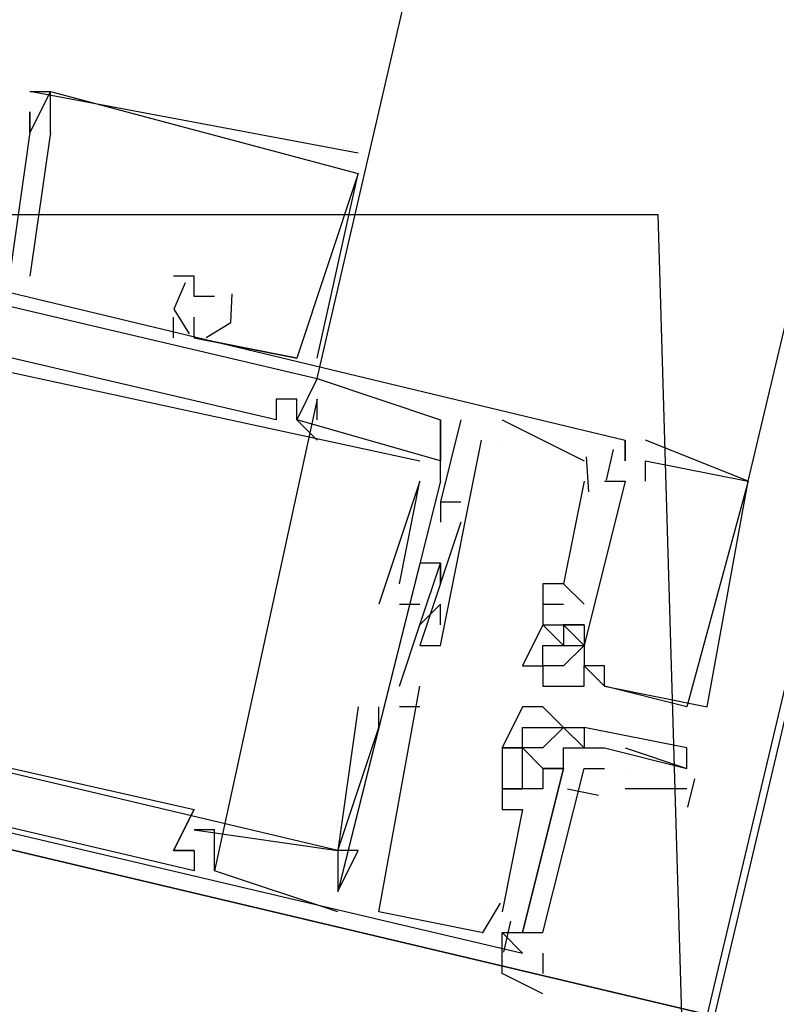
# Model space of a CAD drawing. Header units: feet. Extents: x -79 to 198, y -22 to 181.
# Tile 98 of 256: x 119.393 to 119.885, y 40.891 to 41.531. Entities that reach past the tile are written whole.
import ezdxf

# ---------------------------------------------------------------- set-up
doc = ezdxf.new("R2010")
doc.units = ezdxf.units.FT
for name, color, linetype in [('A-AREA-UNIDAD', 30, 'CONTINUOUS'), ('A-LINEA', 7, 'CONTINUOUS'), ('A-MURO-CONCRETO', 8, 'CONTINUOUS')]:
    doc.layers.add(name, color=color, linetype=linetype)

msp = doc.modelspace()

# ---------------------------------------------------------------- linework, layer by layer
at = {"layer": 'A-AREA-UNIDAD'}
msp.add_lwpolyline([(98.32, 43.8756), (114.24, 40.1956), (114.72, 42.2044), (115.68, 42.2044), (118.96, 41.4044), (119.808, 41.4044), (119.84, 40.32), (119.392, 38.56), (124.96, 37.28), (125.072, 37.0489), (126.592, 39.3956), (128.032, 42.3289), (129.088, 45.1733), (129.84, 48.2133), (130.32, 51.9644), (130.32, 55.6089), (130.048, 58.2044), (129.12, 62.88), (128.88, 65.8489), (128.992, 69.2444), (129.6, 72.8889)], dxfattribs=at)
at = {"layer": 'A-LINEA'}
for p, q in [((119.8667, 41.2311), (121.6133, 48.6178)), ((119.4, 41.4844), (119.4, 41.4844)), ((119.4, 41.4844), (119.4, 41.4844)), ((119.4, 41.4844), (119.4, 41.4844)), ((119.4133, 41.4844), (119.4133, 41.4844)), ((119.4133, 41.4844), (119.4133, 41.4844)), ((119.4133, 41.4844), (119.4133, 41.4844)), ((119.4133, 41.4844), (119.4133, 41.4844)), ((119.4133, 41.4844), (119.4133, 41.4844)), ((119.4133, 41.4844), (119.4133, 41.4844)), ((119.4, 41.4711), (119.4, 41.4711)), ((119.4, 41.4711), (119.4, 41.4711)), ((119.4, 41.4711), (119.4, 41.4711)), ((119.4133, 41.4578), (119.4, 41.3644)), ((119.4, 41.4578), (119.4, 41.4578)), ((119.4, 41.4578), (119.4, 41.4578)), ((119.4, 41.4578), (119.4, 41.4578)), ((119.4133, 41.4578), (119.4, 41.3644)), ((119.4, 41.4578), (119.4, 41.4578)), ((119.4, 41.4578), (119.4, 41.4578)), ((119.4, 41.4578), (119.4, 41.4578)), ((119.4133, 41.4578), (119.4, 41.3644)), ((119.4, 41.4578), (119.4, 41.4578)), ((119.4, 41.4578), (119.4, 41.4578)), ((119.4, 41.4578), (119.4, 41.4578)), ((119.4133, 41.4578), (119.4133, 41.4578)), ((119.4133, 41.4578), (119.4133, 41.4578)), ((119.4133, 41.4578), (119.4133, 41.4578)), ((119.6133, 41.4444), (119.6133, 41.4444)), ((119.6133, 41.4444), (119.6133, 41.4444)), ((119.6133, 41.4444), (119.6133, 41.4444)), ((119.5867, 41.3111), (119.6133, 41.4311)), ((119.5867, 41.3111), (119.6133, 41.4311)), ((119.5867, 41.3111), (119.6133, 41.4311)), ((119.6133, 41.4311), (119.6133, 41.4311)), ((119.6133, 41.4311), (119.6133, 41.4311)), ((119.6133, 41.4311), (119.6133, 41.4311)), ((119.6133, 41.4311), (119.6133, 41.4311)), ((119.6133, 41.4311), (119.6133, 41.4311)), ((119.6133, 41.4311), (119.6133, 41.4311)), ((119.4, 41.3644), (119.4, 41.3644)), ((119.4, 41.3644), (119.4, 41.3644)), ((119.4, 41.3644), (119.4, 41.3644)), ((119.4933, 41.3644), (119.4933, 41.3644)), ((119.4933, 41.3644), (119.4933, 41.3644)), ((119.4933, 41.3644), (119.4933, 41.3644)), ((119.5067, 41.3644), (119.5067, 41.3644)), ((119.5067, 41.3644), (119.5067, 41.3644)), ((119.5067, 41.3644), (119.5067, 41.3644)), ((119.5067, 41.3511), (119.5067, 41.3511)), ((119.5067, 41.3511), (119.5067, 41.3511)), ((119.5067, 41.3511), (119.5067, 41.3511)), ((119.52, 41.3511), (119.52, 41.3511)), ((119.52, 41.3511), (119.52, 41.3511)), ((119.52, 41.3511), (119.52, 41.3511)), ((119.4933, 41.3244), (119.4933, 41.3378)), ((119.4933, 41.3378), (119.4933, 41.3378)), ((119.4933, 41.3244), (119.4933, 41.3378)), ((119.4933, 41.3378), (119.4933, 41.3378)), ((119.4933, 41.3244), (119.4933, 41.3378)), ((119.4933, 41.3378), (119.4933, 41.3378)), ((119.5067, 41.3378), (119.5067, 41.3378)), ((119.5067, 41.3378), (119.5067, 41.3378)), ((119.5067, 41.3378), (119.5067, 41.3378)), ((119.4933, 41.3244), (119.4933, 41.3244)), ((119.4933, 41.3244), (119.4933, 41.3244)), ((119.4933, 41.3244), (119.4933, 41.3244)), ((119.5067, 41.3244), (119.5733, 41.3111)), ((119.5067, 41.3244), (119.5067, 41.3244)), ((119.5067, 41.3244), (119.5067, 41.3244)), ((119.5067, 41.3244), (119.5733, 41.3111)), ((119.5067, 41.3244), (119.5067, 41.3244)), ((119.5067, 41.3244), (119.5067, 41.3244)), ((119.5067, 41.3244), (119.5733, 41.3111)), ((119.5067, 41.3244), (119.5067, 41.3244)), ((119.5067, 41.3244), (119.5067, 41.3244)), ((119.5733, 41.3111), (119.5733, 41.3111)), ((119.5733, 41.3111), (119.5733, 41.3111)), ((119.5733, 41.3111), (119.5733, 41.3111)), ((119.5733, 41.3111), (119.5733, 41.3111)), ((119.5733, 41.3111), (119.5733, 41.3111)), ((119.5733, 41.3111), (119.5733, 41.3111)), ((119.5867, 41.3111), (119.5867, 41.3111)), ((119.5867, 41.3111), (119.5867, 41.3111)), ((119.5867, 41.3111), (119.5867, 41.3111)), ((119.5867, 41.2978), (119.6667, 41.2711)), ((119.5867, 41.2978), (119.5867, 41.2978)), ((119.5867, 41.2978), (119.5867, 41.2978)), ((119.5867, 41.2978), (119.6667, 41.2711)), ((119.5867, 41.2978), (119.5867, 41.2978)), ((119.5867, 41.2978), (119.5867, 41.2978)), ((119.5867, 41.2978), (119.6667, 41.2711)), ((119.5867, 41.2978), (119.5867, 41.2978)), ((119.5867, 41.2978), (119.5867, 41.2978)), ((119.5867, 41.2844), (119.52, 40.9778)), ((119.5867, 41.2844), (119.52, 40.9778)), ((119.5867, 41.2844), (119.52, 40.9778)), ((119.56, 41.2844), (119.56, 41.2844)), ((119.56, 41.2844), (119.56, 41.2844)), ((119.56, 41.2844), (119.56, 41.2844)), ((119.5733, 41.2844), (119.5733, 41.2844)), ((119.5733, 41.2844), (119.5733, 41.2844)), ((119.5733, 41.2844), (119.5733, 41.2844)), ((119.5733, 41.2844), (119.5733, 41.2844)), ((119.5733, 41.2844), (119.5733, 41.2844)), ((119.5733, 41.2844), (119.5733, 41.2844)), ((119.5867, 41.2711), (119.5867, 41.2844)), ((119.5867, 41.2844), (119.5867, 41.2844)), ((119.5867, 41.2711), (119.5867, 41.2844)), ((119.5867, 41.2844), (119.5867, 41.2844)), ((119.5867, 41.2711), (119.5867, 41.2844)), ((119.5867, 41.2844), (119.5867, 41.2844)), ((119.56, 41.2711), (119.56, 41.2711)), ((119.56, 41.2711), (119.56, 41.2711)), ((119.56, 41.2711), (119.56, 41.2711)), ((119.5733, 41.2711), (119.5733, 41.2711)), ((119.5733, 41.2711), (119.5733, 41.2711)), ((119.5733, 41.2711), (119.5733, 41.2711)), ((119.5733, 41.2711), (119.5733, 41.2711)), ((119.5733, 41.2711), (119.5733, 41.2711)), ((119.5733, 41.2711), (119.5733, 41.2711)), ((119.5733, 41.2711), (119.5733, 41.2711)), ((119.5733, 41.2711), (119.5733, 41.2711)), ((119.5733, 41.2711), (119.5733, 41.2711)), ((119.5867, 41.2711), (119.5867, 41.2711)), ((119.5867, 41.2711), (119.5867, 41.2711)), ((119.5867, 41.2711), (119.5867, 41.2711)), ((119.6667, 41.2711), (119.6667, 41.2711)), ((119.6667, 41.2311), (119.6667, 41.2711)), ((119.6667, 41.2711), (119.6667, 41.2711)), ((119.6667, 41.2711), (119.6667, 41.2711)), ((119.6667, 41.2711), (119.6667, 41.2711)), ((119.6667, 41.2311), (119.6667, 41.2711)), ((119.6667, 41.2711), (119.6667, 41.2711)), ((119.6667, 41.2711), (119.6667, 41.2711)), ((119.6667, 41.2711), (119.6667, 41.2711)), ((119.6667, 41.2311), (119.6667, 41.2711)), ((119.6667, 41.2711), (119.6667, 41.2711)), ((119.6667, 41.2711), (119.6667, 41.2711)), ((119.68, 41.2711), (119.68, 41.2711)), ((119.68, 41.2711), (119.68, 41.2711)), ((119.68, 41.2711), (119.68, 41.2711)), ((119.7067, 41.2711), (119.76, 41.2444)), ((119.7067, 41.2711), (119.7067, 41.2711)), ((119.7067, 41.2711), (119.76, 41.2444)), ((119.7067, 41.2711), (119.7067, 41.2711)), ((119.7067, 41.2711), (119.76, 41.2444)), ((119.7067, 41.2711), (119.7067, 41.2711)), ((119.5867, 41.2578), (119.5867, 41.2578)), ((119.5867, 41.2578), (119.5867, 41.2578)), ((119.5867, 41.2578), (119.5867, 41.2578)), ((119.6933, 41.2578), (119.6933, 41.2578)), ((119.6933, 41.2578), (119.6933, 41.2578)), ((119.6933, 41.2578), (119.6933, 41.2578)), ((119.7067, 41.2578), (119.7067, 41.2578)), ((119.7067, 41.2578), (119.7067, 41.2578)), ((119.7067, 41.2578), (119.7067, 41.2578)), ((119.7867, 41.2578), (119.7867, 41.2578)), ((119.7867, 41.2578), (119.7867, 41.2578)), ((119.7867, 41.2578), (119.7867, 41.2444)), ((119.7867, 41.2578), (119.7867, 41.2578)), ((119.7867, 41.2578), (119.7867, 41.2578)), ((119.7867, 41.2578), (119.7867, 41.2578)), ((119.7867, 41.2578), (119.7867, 41.2444)), ((119.7867, 41.2578), (119.7867, 41.2578)), ((119.7867, 41.2578), (119.7867, 41.2578)), ((119.7867, 41.2578), (119.7867, 41.2578)), ((119.7867, 41.2578), (119.7867, 41.2444)), ((119.7867, 41.2578), (119.7867, 41.2578)), ((119.8, 41.2578), (119.8, 41.2578)), ((119.8, 41.2578), (119.8, 41.2578)), ((119.8, 41.2578), (119.8, 41.2578)), ((119.779, 41.2517), (119.7743, 41.2317)), ((119.779, 41.2517), (119.7743, 41.2317)), ((119.779, 41.2517), (119.7743, 41.2317)), ((119.6533, 41.2444), (119.6533, 41.2444)), ((119.6533, 41.2444), (119.6533, 41.2444)), ((119.6533, 41.2444), (119.6533, 41.2444)), ((119.6667, 41.2444), (119.6667, 41.2444)), ((119.6667, 41.2444), (119.6667, 41.2444)), ((119.6667, 41.2444), (119.6667, 41.2444)), ((119.76, 41.2444), (119.76, 41.2444)), ((119.76, 41.2444), (119.76, 41.2444)), ((119.76, 41.2444), (119.76, 41.2444)), ((119.7613, 41.2469), (119.7629, 41.2242)), ((119.7613, 41.2469), (119.7629, 41.2242)), ((119.7613, 41.2469), (119.7629, 41.2242)), ((119.7867, 41.2444), (119.7867, 41.2444)), ((119.7867, 41.2444), (119.7867, 41.2444)), ((119.7867, 41.2444), (119.7867, 41.2444)), ((119.7867, 41.2444), (119.7867, 41.2444)), ((119.7867, 41.2444), (119.7867, 41.2444)), ((119.7867, 41.2444), (119.7867, 41.2444)), ((119.7867, 41.2444), (119.7867, 41.2444)), ((119.7867, 41.2444), (119.7867, 41.2444)), ((119.7867, 41.2444), (119.7867, 41.2444)), ((119.8, 41.2444), (119.8, 41.2444)), ((119.8, 41.2444), (119.8, 41.2444)), ((119.8, 41.2444), (119.8, 41.2444)), ((119.6667, 41.2311), (119.6, 40.9644)), ((119.6667, 41.2311), (119.6, 40.9644)), ((119.6667, 41.2311), (119.6, 40.9644)), ((119.6533, 41.2311), (119.6267, 41.1511)), ((119.6533, 41.2311), (119.6267, 41.1511)), ((119.6533, 41.2311), (119.6267, 41.1511)), ((119.64, 41.1644), (119.6533, 41.2311)), ((119.64, 41.1644), (119.6533, 41.2311)), ((119.64, 41.1644), (119.6533, 41.2311)), ((119.6533, 41.2311), (119.6533, 41.2311)), ((119.6533, 41.2311), (119.6533, 41.2311)), ((119.6533, 41.2311), (119.6533, 41.2311)), ((119.6533, 41.2311), (119.6533, 41.2311)), ((119.6533, 41.2311), (119.6533, 41.2311)), ((119.6533, 41.2311), (119.6533, 41.2311)), ((119.6667, 41.2311), (119.6667, 41.2311)), ((119.6667, 41.2311), (119.6667, 41.2311)), ((119.6667, 41.2311), (119.6667, 41.2311)), ((119.76, 41.2311), (119.76, 41.2311)), ((119.76, 41.2311), (119.76, 41.2311)), ((119.76, 41.2311), (119.76, 41.2311)), ((119.7733, 41.2311), (119.7733, 41.2311)), ((119.7733, 41.2311), (119.7733, 41.2311)), ((119.7733, 41.2311), (119.7733, 41.2311)), ((119.7867, 41.2311), (119.7867, 41.2311)), ((119.7867, 41.2311), (119.7867, 41.2311)), ((119.7867, 41.2311), (119.7867, 41.2311)), ((119.7867, 41.2311), (119.7867, 41.2311)), ((119.7867, 41.2311), (119.7867, 41.2311)), ((119.7867, 41.2311), (119.7867, 41.2311)), ((119.7867, 41.2311), (119.7867, 41.2311)), ((119.7867, 41.2311), (119.7867, 41.2311)), ((119.7867, 41.2311), (119.7867, 41.2311)), ((119.8, 41.2311), (119.8, 41.2311)), ((119.8, 41.2311), (119.8, 41.2311)), ((119.8, 41.2311), (119.8, 41.2311)), ((119.8667, 41.2311), (119.8667, 41.2311)), ((119.8667, 41.2311), (119.8667, 41.2311)), ((119.8667, 41.2311), (119.8667, 41.2311)), ((119.8667, 41.2311), (119.8667, 41.2311)), ((119.8667, 41.2311), (119.8667, 41.2311)), ((119.8667, 41.2311), (119.8667, 41.2311)), ((119.6667, 41.2178), (119.68, 41.2178)), ((119.6667, 41.2178), (119.6667, 41.2178)), ((119.6667, 41.2178), (119.6667, 41.2178)), ((119.6667, 41.2178), (119.68, 41.2178)), ((119.6667, 41.2178), (119.6667, 41.2178)), ((119.6667, 41.2178), (119.6667, 41.2178)), ((119.6667, 41.2178), (119.68, 41.2178)), ((119.6667, 41.2178), (119.6667, 41.2178)), ((119.6667, 41.2178), (119.6667, 41.2178)), ((119.68, 41.2178), (119.68, 41.2178)), ((119.68, 41.2178), (119.68, 41.2178)), ((119.68, 41.2178), (119.68, 41.2178)), ((119.6667, 41.2044), (119.6667, 41.2044)), ((119.6667, 41.2044), (119.6667, 41.2044)), ((119.6667, 41.2044), (119.6667, 41.2044)), ((119.68, 41.2044), (119.68, 41.2044)), ((119.68, 41.2044), (119.68, 41.2044)), ((119.68, 41.2044), (119.68, 41.2044)), ((119.6533, 41.1778), (119.6533, 41.1778)), ((119.6533, 41.1778), (119.6533, 41.1778)), ((119.6533, 41.1778), (119.6533, 41.1778)), ((119.6667, 41.1778), (119.6667, 41.1778)), ((119.6667, 41.1778), (119.6667, 41.1778)), ((119.6667, 41.1778), (119.6667, 41.1778)), ((119.6667, 41.1778), (119.6667, 41.1778)), ((119.6667, 41.1778), (119.6667, 41.1778)), ((119.6667, 41.1778), (119.6667, 41.1778)), ((119.64, 41.1644), (119.64, 41.1644)), ((119.64, 41.1644), (119.64, 41.1644)), ((119.64, 41.1644), (119.64, 41.1644)), ((119.6667, 41.1644), (119.6667, 41.1644)), ((119.6667, 41.1644), (119.6667, 41.1644)), ((119.6667, 41.1644), (119.6667, 41.1644)), ((119.7333, 41.1644), (119.7333, 41.1644)), ((119.7333, 41.1644), (119.7333, 41.1644)), ((119.7333, 41.1644), (119.7333, 41.1644)), ((119.7467, 41.1644), (119.76, 41.1511)), ((119.7467, 41.1644), (119.7467, 41.1644)), ((119.7467, 41.1644), (119.7467, 41.1644)), ((119.7467, 41.1644), (119.76, 41.1511)), ((119.7467, 41.1644), (119.7467, 41.1644)), ((119.7467, 41.1644), (119.7467, 41.1644)), ((119.7467, 41.1644), (119.76, 41.1511)), ((119.7467, 41.1644), (119.7467, 41.1644)), ((119.7467, 41.1644), (119.7467, 41.1644)), ((119.6267, 41.1511), (119.6267, 41.1511)), ((119.6267, 41.1511), (119.6267, 41.1511)), ((119.6267, 41.1511), (119.6267, 41.1511)), ((119.64, 41.1511), (119.64, 41.1511)), ((119.64, 41.1511), (119.64, 41.1511)), ((119.64, 41.1511), (119.64, 41.1511)), ((119.6533, 41.1511), (119.6533, 41.1511)), ((119.6533, 41.1511), (119.6533, 41.1511)), ((119.6533, 41.1511), (119.6533, 41.1511)), ((119.6533, 41.1511), (119.6533, 41.1511)), ((119.6533, 41.1511), (119.6533, 41.1511)), ((119.6533, 41.1511), (119.6533, 41.1511)), ((119.6667, 41.1378), (119.6667, 41.1511)), ((119.6667, 41.1511), (119.6667, 41.1511)), ((119.6667, 41.1378), (119.6667, 41.1511)), ((119.6667, 41.1511), (119.6667, 41.1511)), ((119.6667, 41.1378), (119.6667, 41.1511)), ((119.6667, 41.1511), (119.6667, 41.1511)), ((119.7333, 41.1511), (119.7467, 41.1511)), ((119.7333, 41.1511), (119.7333, 41.1511)), ((119.7333, 41.1511), (119.7467, 41.1511)), ((119.7333, 41.1511), (119.7333, 41.1511)), ((119.7333, 41.1511), (119.7467, 41.1511)), ((119.7333, 41.1511), (119.7333, 41.1511)), ((119.7467, 41.1511), (119.7467, 41.1511)), ((119.7467, 41.1511), (119.7467, 41.1511)), ((119.7467, 41.1511), (119.7467, 41.1511)), ((119.76, 41.1511), (119.76, 41.1511)), ((119.76, 41.1511), (119.76, 41.1511)), ((119.76, 41.1511), (119.76, 41.1511)), ((119.64, 41.0978), (119.6533, 41.1378)), ((119.64, 41.0978), (119.6533, 41.1378)), ((119.64, 41.0978), (119.6533, 41.1378)), ((119.6533, 41.1378), (119.6533, 41.1378)), ((119.6533, 41.1378), (119.6533, 41.1378)), ((119.6533, 41.1378), (119.6533, 41.1378)), ((119.6533, 41.1378), (119.6533, 41.1378)), ((119.6533, 41.1378), (119.6533, 41.1378)), ((119.6533, 41.1378), (119.6533, 41.1378)), ((119.6667, 41.1378), (119.6667, 41.1378)), ((119.6667, 41.1378), (119.6667, 41.1378)), ((119.6667, 41.1378), (119.6667, 41.1378)), ((119.7333, 41.1378), (119.7333, 41.1378)), ((119.7333, 41.1378), (119.7333, 41.1378)), ((119.7333, 41.1378), (119.7333, 41.1378)), ((119.7333, 41.1378), (119.7333, 41.1378)), ((119.7333, 41.1378), (119.7333, 41.1378)), ((119.7333, 41.1378), (119.7333, 41.1378)), ((119.7333, 41.1378), (119.7333, 41.1378)), ((119.7333, 41.1378), (119.7333, 41.1378)), ((119.7333, 41.1378), (119.7333, 41.1378)), ((119.7333, 41.1378), (119.7333, 41.1378)), ((119.7333, 41.1378), (119.7333, 41.1378)), ((119.7333, 41.1378), (119.7333, 41.1378)), ((119.7467, 41.1378), (119.7467, 41.1378)), ((119.7467, 41.1378), (119.7467, 41.1378)), ((119.7467, 41.1378), (119.7467, 41.1378)), ((119.7467, 41.1378), (119.7467, 41.1378)), ((119.7467, 41.1378), (119.7467, 41.1378)), ((119.7467, 41.1378), (119.7467, 41.1378)), ((119.7467, 41.1378), (119.7467, 41.1378)), ((119.7467, 41.1378), (119.7467, 41.1378)), ((119.7467, 41.1378), (119.7467, 41.1378)), ((119.7467, 41.1378), (119.7467, 41.1378)), ((119.7467, 41.1378), (119.7467, 41.1378)), ((119.7467, 41.1378), (119.7467, 41.1378)), ((119.76, 41.1378), (119.76, 41.1378)), ((119.76, 41.1378), (119.76, 41.1378)), ((119.76, 41.1378), (119.76, 41.1378)), ((119.76, 41.1378), (119.76, 41.1378)), ((119.76, 41.1378), (119.76, 41.1378)), ((119.76, 41.1378), (119.76, 41.1378)), ((119.76, 41.1378), (119.76, 41.1378)), ((119.76, 41.1378), (119.76, 41.1378)), ((119.76, 41.1378), (119.76, 41.1378)), ((119.6533, 41.1244), (119.6533, 41.1244)), ((119.6533, 41.1244), (119.6533, 41.1244)), ((119.6533, 41.1244), (119.6533, 41.1244)), ((119.6667, 41.1244), (119.6667, 41.1244)), ((119.6667, 41.1244), (119.6667, 41.1244)), ((119.6667, 41.1244), (119.6667, 41.1244)), ((119.7333, 41.1244), (119.7333, 41.1244)), ((119.7333, 41.1244), (119.7333, 41.1244)), ((119.7333, 41.1244), (119.7333, 41.1244)), ((119.7467, 41.1244), (119.7467, 41.1244)), ((119.7467, 41.1244), (119.7467, 41.1244)), ((119.7467, 41.1244), (119.7467, 41.1244)), ((119.76, 41.1244), (119.76, 41.1244)), ((119.76, 41.1244), (119.76, 41.1244)), ((119.76, 41.1244), (119.76, 41.1244)), ((119.76, 41.1244), (119.76, 41.1244)), ((119.76, 41.1244), (119.76, 41.1244)), ((119.76, 41.1244), (119.76, 41.1244)), ((119.76, 41.1244), (119.76, 41.1244)), ((119.76, 41.1244), (119.76, 41.1244)), ((119.76, 41.1244), (119.76, 41.1244)), ((119.72, 41.1111), (119.72, 41.1111)), ((119.72, 41.1111), (119.72, 41.1111)), ((119.72, 41.1111), (119.72, 41.1111)), ((119.7333, 41.1111), (119.7333, 41.1111)), ((119.7333, 41.1111), (119.7333, 41.1111)), ((119.7333, 41.1111), (119.7333, 41.1111)), ((119.7333, 41.1111), (119.7333, 41.1111)), ((119.7333, 41.1111), (119.7333, 41.1111)), ((119.7333, 41.1111), (119.7333, 41.1111)), ((119.7467, 41.1111), (119.7467, 41.1111)), ((119.7467, 41.1111), (119.7467, 41.1111)), ((119.7467, 41.1111), (119.7467, 41.1111)), ((119.76, 41.1111), (119.76, 41.1111)), ((119.76, 41.1111), (119.76, 41.1111)), ((119.76, 41.1111), (119.76, 41.1111)), ((119.76, 41.1111), (119.76, 41.1111)), ((119.76, 41.1111), (119.76, 41.1111)), ((119.76, 41.1111), (119.76, 41.1111)), ((119.7733, 41.1111), (119.7733, 41.1111)), ((119.7733, 41.1111), (119.7733, 41.1111)), ((119.7733, 41.1111), (119.7733, 41.1111)), ((119.64, 41.0978), (119.64, 41.0978)), ((119.64, 41.0978), (119.64, 41.0978)), ((119.64, 41.0978), (119.64, 41.0978)), ((119.6533, 41.0978), (119.6533, 41.0978)), ((119.6533, 41.0978), (119.6533, 41.0978)), ((119.6533, 41.0978), (119.6533, 41.0978)), ((119.7333, 41.0978), (119.7333, 41.0978)), ((119.7333, 41.0978), (119.7333, 41.0978)), ((119.7333, 41.0978), (119.7333, 41.0978)), ((119.76, 41.0978), (119.76, 41.0978)), ((119.76, 41.0978), (119.76, 41.0978)), ((119.76, 41.0978), (119.76, 41.0978)), ((119.7733, 41.0978), (119.7733, 41.0978)), ((119.7733, 41.0978), (119.7733, 41.0978)), ((119.7733, 41.0978), (119.7733, 41.0978)), ((119.7733, 41.0978), (119.7733, 41.0978)), ((119.7733, 41.0978), (119.7733, 41.0978)), ((119.7733, 41.0978), (119.7733, 41.0978)), ((119.7867, 41.0978), (119.7867, 41.0978)), ((119.7867, 41.0978), (119.7867, 41.0978)), ((119.7867, 41.0978), (119.7867, 41.0978)), ((119.6133, 41.0844), (119.6133, 41.0844)), ((119.6133, 41.0844), (119.6133, 41.0844)), ((119.6133, 41.0844), (119.6133, 41.0844)), ((119.6267, 41.0844), (119.6267, 41.0844)), ((119.6267, 41.0844), (119.6267, 41.0844)), ((119.6267, 41.0844), (119.6267, 41.0844)), ((119.6533, 41.0844), (119.64, 41.0844)), ((119.64, 41.0844), (119.64, 41.0844)), ((119.6533, 41.0844), (119.64, 41.0844)), ((119.64, 41.0844), (119.64, 41.0844)), ((119.6533, 41.0844), (119.64, 41.0844)), ((119.64, 41.0844), (119.64, 41.0844)), ((119.6533, 41.0844), (119.6533, 41.0844)), ((119.6533, 41.0844), (119.6533, 41.0844)), ((119.6533, 41.0844), (119.6533, 41.0844)), ((119.72, 41.0844), (119.72, 41.0844)), ((119.7467, 41.0711), (119.7333, 41.0844)), ((119.7333, 41.0844), (119.7333, 41.0844)), ((119.8267, 41.0844), (119.8267, 41.0844)), ((119.8267, 41.0844), (119.8267, 41.0844)), ((119.8267, 41.0844), (119.8267, 41.0844)), ((119.84, 41.0844), (119.84, 41.0844)), ((119.84, 41.0844), (119.84, 41.0844)), ((119.84, 41.0844), (119.84, 41.0844)), ((119.6267, 41.0711), (119.6267, 41.0711)), ((119.6267, 41.0711), (119.6267, 41.0711)), ((119.6267, 41.0711), (119.6267, 41.0711)), ((119.72, 41.0711), (119.72, 41.0711)), ((119.7333, 41.0711), (119.7333, 41.0711)), ((119.7467, 41.0711), (119.7467, 41.0711)), ((119.7467, 41.0711), (119.7467, 41.0711)), ((119.7467, 41.0711), (119.7467, 41.0711)), ((119.76, 41.0711), (119.76, 41.0711)), ((119.76, 41.0711), (119.76, 41.0711)), ((119.7067, 41.0578), (119.7067, 41.0578)), ((119.7067, 41.0578), (119.7067, 41.0578)), ((119.7067, 41.0578), (119.7067, 41.0578)), ((119.7067, 41.0578), (119.7067, 41.0578)), ((119.72, 41.0578), (119.72, 41.0578)), ((119.72, 41.0578), (119.72, 41.0578)), ((119.72, 41.0578), (119.72, 41.0578)), ((119.72, 41.0578), (119.72, 41.0578)), ((119.72, 41.0578), (119.72, 41.0578)), ((119.7333, 41.0578), (119.7333, 41.0578)), ((119.7333, 41.0578), (119.7333, 41.0578)), ((119.7467, 41.0578), (119.7467, 41.0578)), ((119.7467, 41.0578), (119.7467, 41.0578)), ((119.76, 41.0578), (119.76, 41.0578)), ((119.7733, 41.0578), (119.7733, 41.0578)), ((119.7867, 41.0578), (119.8267, 41.0444)), ((119.8267, 41.0578), (119.8267, 41.0578)), ((119.72, 41.0444), (119.72, 41.0444)), ((119.72, 41.0444), (119.72, 41.0444)), ((119.72, 41.0444), (119.72, 41.0444)), ((119.7333, 41.0444), (119.7333, 41.0444)), ((119.7333, 41.0444), (119.7333, 41.0444)), ((119.7333, 41.0444), (119.7333, 41.0444)), ((119.7333, 41.0444), (119.7333, 41.0444)), ((119.7467, 41.0444), (119.7467, 41.0444)), ((119.7467, 41.0444), (119.7467, 41.0444)), ((119.7467, 41.0444), (119.7467, 41.0444)), ((119.7467, 41.0444), (119.7467, 41.0444)), ((119.7867, 41.0444), (119.7867, 41.0444)), ((119.8267, 41.0444), (119.8267, 41.0444)), ((119.8317, 41.0377), (119.8273, 41.0193)), ((119.7067, 41.0311), (119.7067, 41.0311)), ((119.7067, 41.0311), (119.7067, 41.0311)), ((119.7067, 41.0311), (119.7067, 41.0311)), ((119.7067, 41.0311), (119.7067, 41.0311)), ((119.7067, 41.0311), (119.7067, 41.0311)), ((119.7067, 41.0311), (119.7067, 41.0311)), ((119.72, 41.0311), (119.72, 41.0311)), ((119.72, 41.0311), (119.72, 41.0311)), ((119.72, 41.0311), (119.72, 41.0311)), ((119.72, 41.0311), (119.72, 41.0311)), ((119.72, 41.0311), (119.72, 41.0311)), ((119.72, 41.0311), (119.72, 41.0311)), ((119.72, 41.0311), (119.72, 41.0311)), ((119.72, 41.0311), (119.72, 41.0311)), ((119.72, 41.0311), (119.72, 41.0311)), ((119.7333, 41.0311), (119.7333, 41.0311)), ((119.7333, 41.0311), (119.7333, 41.0311)), ((119.7333, 41.0311), (119.7333, 41.0311)), ((119.7695, 41.0269), (119.7492, 41.0309)), ((119.7695, 41.0269), (119.7492, 41.0309)), ((119.7695, 41.0269), (119.7492, 41.0309)), ((119.8267, 41.0311), (119.7867, 41.0311)), ((119.4933, 41.0178), (119.4933, 41.0178)), ((119.4933, 41.0178), (119.4933, 41.0178)), ((119.4933, 41.0178), (119.4933, 41.0178)), ((119.5067, 41.0178), (119.5067, 41.0178)), ((119.5067, 41.0178), (119.5067, 41.0178)), ((119.5067, 41.0178), (119.5067, 41.0178)), ((119.7067, 41.0178), (119.7067, 41.0178)), ((119.7067, 41.0178), (119.7067, 41.0178)), ((119.7067, 41.0178), (119.7067, 41.0178)), ((119.72, 41.0178), (119.72, 41.0178)), ((119.72, 41.0178), (119.72, 41.0178)), ((119.72, 41.0178), (119.72, 41.0178)), ((119.5067, 41.0044), (119.6, 40.9911)), ((119.5067, 41.0044), (119.5067, 41.0044)), ((119.5067, 41.0044), (119.5067, 41.0044)), ((119.5067, 41.0044), (119.6, 40.9911)), ((119.5067, 41.0044), (119.5067, 41.0044)), ((119.5067, 41.0044), (119.5067, 41.0044)), ((119.5067, 41.0044), (119.6, 40.9911)), ((119.5067, 41.0044), (119.5067, 41.0044)), ((119.5067, 41.0044), (119.5067, 41.0044)), ((119.52, 41.0044), (119.52, 41.0044)), ((119.52, 41.0044), (119.52, 41.0044)), ((119.52, 41.0044), (119.52, 41.0044)), ((119.4933, 40.9911), (119.4933, 40.9911)), ((119.4933, 40.9911), (119.4933, 40.9911)), ((119.4933, 40.9911), (119.4933, 40.9911)), ((119.5067, 40.9911), (119.5067, 40.9911)), ((119.5067, 40.9911), (119.5067, 40.9911)), ((119.5067, 40.9911), (119.5067, 40.9911)), ((119.5067, 40.9911), (119.5067, 40.9911)), ((119.5067, 40.9911), (119.5067, 40.9911)), ((119.5067, 40.9911), (119.5067, 40.9911)), ((119.6, 40.9911), (119.6, 40.9911)), ((119.6, 40.9911), (119.6, 40.9911)), ((119.6, 40.9911), (119.6, 40.9911)), ((119.6, 40.9911), (119.6, 40.9911)), ((119.6, 40.9911), (119.6, 40.9911)), ((119.6, 40.9911), (119.6, 40.9911)), ((119.6, 40.9911), (119.6, 40.9911)), ((119.6, 40.9911), (119.6, 40.9911)), ((119.6, 40.9911), (119.6, 40.9911)), ((119.6133, 40.9911), (119.6133, 40.9911)), ((119.6133, 40.9911), (119.6133, 40.9911)), ((119.6133, 40.9911), (119.6133, 40.9911)), ((119.5067, 40.9778), (119.5067, 40.9778)), ((119.5067, 40.9778), (119.5067, 40.9778)), ((119.5067, 40.9778), (119.5067, 40.9778)), ((119.52, 40.9778), (119.52, 40.9778)), ((119.52, 40.9778), (119.52, 40.9778)), ((119.52, 40.9778), (119.52, 40.9778)), ((119.6, 40.9644), (119.6, 40.9644)), ((119.6, 40.9644), (119.6, 40.9644)), ((119.6, 40.9644), (119.6, 40.9644)), ((119.6, 40.9644), (119.6, 40.9644)), ((119.6, 40.9644), (119.6, 40.9644)), ((119.6, 40.9644), (119.6, 40.9644)), ((119.7055, 40.9568), (119.6939, 40.9373)), ((119.7055, 40.9568), (119.6939, 40.9373)), ((119.7055, 40.9568), (119.6939, 40.9373)), ((119.6, 40.9511), (119.6, 40.9511)), ((119.6, 40.9511), (119.6, 40.9511)), ((119.6, 40.9511), (119.6, 40.9511)), ((119.6267, 40.9511), (119.6267, 40.9511)), ((119.6267, 40.9511), (119.6267, 40.9511)), ((119.6267, 40.9511), (119.6267, 40.9511)), ((119.6933, 40.9511), (119.6933, 40.9511)), ((119.6933, 40.9511), (119.6933, 40.9511)), ((119.6933, 40.9511), (119.6933, 40.9511)), ((119.7067, 40.9511), (119.7067, 40.9511)), ((119.7067, 40.9511), (119.7067, 40.9511)), ((119.7067, 40.9511), (119.7067, 40.9511)), ((119.7123, 40.9451), (119.7076, 40.925)), ((119.7123, 40.9451), (119.7076, 40.925)), ((119.7123, 40.9451), (119.7076, 40.925)), ((119.6933, 40.9378), (119.6933, 40.9378)), ((119.6933, 40.9378), (119.6933, 40.9378)), ((119.6933, 40.9378), (119.6933, 40.9378)), ((119.72, 40.9244), (119.7067, 40.9378)), ((119.7067, 40.9378), (119.7067, 40.9378)), ((119.7067, 40.9378), (119.7067, 40.9378)), ((119.7067, 40.9378), (119.7067, 40.9378)), ((119.72, 40.9378), (119.72, 40.9378)), ((119.72, 40.9378), (119.72, 40.9378)), ((119.72, 40.9378), (119.72, 40.9378)), ((119.7067, 40.9244), (119.7067, 40.9244)), ((119.7067, 40.9244), (119.7067, 40.9244)), ((119.7067, 40.9244), (119.7067, 40.9244)), ((119.7067, 40.9244), (119.7067, 40.9244)), ((119.7067, 40.9244), (119.7067, 40.9244)), ((119.7067, 40.9244), (119.7067, 40.9244)), ((119.72, 40.9244), (119.72, 40.9244)), ((119.72, 40.9244), (119.72, 40.9244)), ((119.72, 40.9244), (119.72, 40.9244)), ((119.7333, 40.9244), (119.7333, 40.9111))]:
    msp.add_line(p, q, dxfattribs=at)
for points in [[(119.2267, 38.2711), (123.76, 57.4311), (117, 59.0311), (117.1467, 59.6844), (114.56, 60.2978), (115.0667, 62.4444), (118.2, 75.6978), (129.9467, 72.9244)], [(117, 59.0311), (123.76, 57.4311), (119.84, 40.8844)], [(119.5867, 41.2978), (120, 43.0844), (120.4267, 44.8844)], [(114.3067, 39.1111), (119.16, 37.9644), (119.84, 40.8844), (115, 42.0311), (114.3067, 39.1111)], [(119.6133, 41.4444), (119.4, 41.4844), (119.4133, 41.4844), (119.4, 41.4578), (119.4, 41.4711), (119.4, 41.4578), (119.3867, 41.3644), (119.3467, 41.3644)], [(119.6133, 41.4444), (119.4, 41.4844), (119.4133, 41.4844), (119.4, 41.4578), (119.4, 41.4711), (119.4, 41.4578), (119.3867, 41.3644), (119.3467, 41.3644)], [(119.6133, 41.4444), (119.4, 41.4844), (119.4133, 41.4844), (119.4, 41.4578), (119.4, 41.4711), (119.4, 41.4578), (119.3867, 41.3644), (119.3467, 41.3644)], [(119.4133, 41.4578), (119.4133, 41.4844), (119.6133, 41.4311), (119.5733, 41.3111), (119.5067, 41.3244), (119.5067, 41.3378)], [(119.4133, 41.4578), (119.4133, 41.4844), (119.6133, 41.4311), (119.5733, 41.3111), (119.5067, 41.3244), (119.5067, 41.3378)], [(119.4133, 41.4578), (119.4133, 41.4844), (119.6133, 41.4311), (119.5733, 41.3111), (119.5067, 41.3244), (119.5067, 41.3378)], [(119.1067, 41.2578), (119.0933, 41.2578), (119.08, 41.2578), (119.12, 41.4178), (119.7867, 41.2578), (119.7867, 41.2444), (119.7867, 41.2578)], [(119.1067, 41.2578), (119.0933, 41.2578), (119.08, 41.2578), (119.12, 41.4178), (119.7867, 41.2578), (119.7867, 41.2444), (119.7867, 41.2578)], [(119.1067, 41.2578), (119.0933, 41.2578), (119.08, 41.2578), (119.12, 41.4178), (119.7867, 41.2578), (119.7867, 41.2444), (119.7867, 41.2578)], [(119.1333, 41.4044), (119.5867, 41.2978), (119.5733, 41.2711), (119.5867, 41.2578)], [(119.1333, 41.4044), (119.5867, 41.2978), (119.5733, 41.2711), (119.5867, 41.2578)], [(119.1333, 41.4044), (119.5867, 41.2978), (119.5733, 41.2711), (119.5867, 41.2578)], [(119.6667, 41.2711), (119.6667, 41.2444), (119.5733, 41.2711), (119.5733, 41.2844), (119.56, 41.2844), (119.56, 41.2711), (119.16, 41.3644), (119.16, 41.3778), (119.1333, 41.3911), (119.1333, 41.3778), (119.16, 41.3778), (119.1333, 41.2844), (119.1333, 41.2711), (119.16, 41.3511), (119.6533, 41.2444)], [(119.6667, 41.2711), (119.6667, 41.2444), (119.5733, 41.2711), (119.5733, 41.2844), (119.56, 41.2844), (119.56, 41.2711), (119.16, 41.3644), (119.16, 41.3778), (119.1333, 41.3911), (119.1333, 41.3778), (119.16, 41.3778), (119.1333, 41.2844), (119.1333, 41.2711), (119.16, 41.3511), (119.6533, 41.2444)], [(119.6667, 41.2711), (119.6667, 41.2444), (119.5733, 41.2711), (119.5733, 41.2844), (119.56, 41.2844), (119.56, 41.2711), (119.16, 41.3644), (119.16, 41.3778), (119.1333, 41.3911), (119.1333, 41.3778), (119.16, 41.3778), (119.1333, 41.2844), (119.1333, 41.2711), (119.16, 41.3511), (119.6533, 41.2444)], [(119.52, 41.3511), (119.5067, 41.3511), (119.5067, 41.3511), (119.5067, 41.3644), (119.4933, 41.3644)], [(119.52, 41.3511), (119.5067, 41.3511), (119.5067, 41.3511), (119.5067, 41.3644), (119.4933, 41.3644)], [(119.52, 41.3511), (119.5067, 41.3511), (119.5067, 41.3511), (119.5067, 41.3644), (119.4933, 41.3644)], [(119.5009, 41.3601), (119.4934, 41.3429), (119.5035, 41.327)], [(119.5009, 41.3601), (119.4934, 41.3429), (119.5035, 41.327)], [(119.5009, 41.3601), (119.4934, 41.3429), (119.5035, 41.327)], [(119.5144, 41.3245), (119.5305, 41.3342), (119.5314, 41.3529)], [(119.5144, 41.3245), (119.5305, 41.3342), (119.5314, 41.3529)], [(119.5144, 41.3245), (119.5305, 41.3342), (119.5314, 41.3529)], [(119.1067, 41.3111), (119.0933, 41.2311), (119.0667, 41.2311), (119.04, 41.0844), (119.72, 40.9244)], [(119.1067, 41.3111), (119.0933, 41.2311), (119.0667, 41.2311), (119.04, 41.0844), (119.72, 40.9244)], [(119.1067, 41.3111), (119.0933, 41.2311), (119.0667, 41.2311), (119.04, 41.0844), (119.72, 40.9244)], [(119.5067, 40.9911), (119.5067, 40.9778), (119.0533, 41.0844), (119.0667, 41.0978), (119.08, 41.0978), (119.08, 41.1111), (119.0667, 41.1111), (119.0933, 41.2178), (119.1067, 41.2178), (119.12, 41.2978), (119.1333, 41.2978), (119.12, 41.3111)], [(119.5067, 40.9911), (119.5067, 40.9778), (119.0533, 41.0844), (119.0667, 41.0978), (119.08, 41.0978), (119.08, 41.1111), (119.0667, 41.1111), (119.0933, 41.2178), (119.1067, 41.2178), (119.12, 41.2978), (119.1333, 41.2978), (119.12, 41.3111)], [(119.5067, 40.9911), (119.5067, 40.9778), (119.0533, 41.0844), (119.0667, 41.0978), (119.08, 41.0978), (119.08, 41.1111), (119.0667, 41.1111), (119.0933, 41.2178), (119.1067, 41.2178), (119.12, 41.2978), (119.1333, 41.2978), (119.12, 41.3111)], [(119.68, 41.2711), (119.6667, 41.2178), (119.6667, 41.2044)], [(119.68, 41.2711), (119.6667, 41.2178), (119.6667, 41.2044)], [(119.68, 41.2711), (119.6667, 41.2178), (119.6667, 41.2044)], [(119.68, 41.2044), (119.6533, 41.1244), (119.6667, 41.1244), (119.6933, 41.2578)], [(119.68, 41.2044), (119.6533, 41.1244), (119.6667, 41.1244), (119.6933, 41.2578)], [(119.68, 41.2044), (119.6533, 41.1244), (119.6667, 41.1244), (119.6933, 41.2578)], [(119.7467, 41.1378), (119.7467, 41.1378), (119.7467, 41.1244), (119.7333, 41.1378), (119.7333, 41.1378), (119.7333, 41.1378), (119.7333, 41.1378), (119.72, 41.1111), (119.7333, 41.1111), (119.7333, 41.0978), (119.76, 41.0978), (119.76, 41.1111), (119.7733, 41.0978), (119.84, 41.0844), (119.8667, 41.2311), (119.8667, 41.2311), (119.8, 41.2578)], [(119.7467, 41.1378), (119.7467, 41.1378), (119.7467, 41.1244), (119.7333, 41.1378), (119.7333, 41.1378), (119.7333, 41.1378), (119.7333, 41.1378), (119.72, 41.1111), (119.7333, 41.1111), (119.7333, 41.0978), (119.76, 41.0978), (119.76, 41.1111), (119.7733, 41.0978), (119.84, 41.0844), (119.8667, 41.2311), (119.8667, 41.2311), (119.8, 41.2578)], [(119.7467, 41.1378), (119.7467, 41.1378), (119.7467, 41.1244), (119.7333, 41.1378), (119.7333, 41.1378), (119.7333, 41.1378), (119.7333, 41.1378), (119.72, 41.1111), (119.7333, 41.1111), (119.7333, 41.0978), (119.76, 41.0978), (119.76, 41.1111), (119.7733, 41.0978), (119.84, 41.0844), (119.8667, 41.2311), (119.8667, 41.2311), (119.8, 41.2578)], [(119.8, 41.2311), (119.8, 41.2444), (119.8667, 41.2311), (119.8667, 41.2311), (119.8267, 41.0844), (119.8267, 41.0844), (119.7733, 41.0978)], [(119.8, 41.2311), (119.8, 41.2444), (119.8667, 41.2311), (119.8667, 41.2311), (119.8267, 41.0844), (119.8267, 41.0844), (119.7733, 41.0978)], [(119.8, 41.2311), (119.8, 41.2444), (119.8667, 41.2311), (119.8667, 41.2311), (119.8267, 41.0844), (119.8267, 41.0844), (119.7733, 41.0978)], [(119.76, 41.2311), (119.7467, 41.1644), (119.7333, 41.1644), (119.7333, 41.1378), (119.7467, 41.1378)], [(119.76, 41.2311), (119.7467, 41.1644), (119.7333, 41.1644), (119.7333, 41.1378), (119.7467, 41.1378)], [(119.76, 41.2311), (119.7467, 41.1644), (119.7333, 41.1644), (119.7333, 41.1378), (119.7467, 41.1378)], [(119.7733, 41.2311), (119.7867, 41.2311), (119.76, 41.1244), (119.7467, 41.1378), (119.76, 41.1378), (119.7467, 41.1378)], [(119.7733, 41.2311), (119.7867, 41.2311), (119.76, 41.1244), (119.7467, 41.1378), (119.76, 41.1378), (119.7467, 41.1378)], [(119.7733, 41.2311), (119.7867, 41.2311), (119.76, 41.1244), (119.7467, 41.1378), (119.76, 41.1378), (119.7467, 41.1378)], [(119.6133, 41.0844), (119.6, 40.9911), (119.0933, 41.1111), (119.12, 41.2044), (119.1067, 41.1911), (119.0933, 41.0978), (119.0667, 41.0978), (119.0667, 41.0844), (119.0667, 41.0978), (119.0933, 41.0844), (119.0933, 41.1111), (119.5067, 41.0178)], [(119.6133, 41.0844), (119.6, 40.9911), (119.0933, 41.1111), (119.12, 41.2044), (119.1067, 41.1911), (119.0933, 41.0978), (119.0667, 41.0978), (119.0667, 41.0844), (119.0667, 41.0978), (119.0933, 41.0844), (119.0933, 41.1111), (119.5067, 41.0178)], [(119.6133, 41.0844), (119.6, 40.9911), (119.0933, 41.1111), (119.12, 41.2044), (119.1067, 41.1911), (119.0933, 41.0978), (119.0667, 41.0978), (119.0667, 41.0844), (119.0667, 41.0978), (119.0933, 41.0844), (119.0933, 41.1111), (119.5067, 41.0178)], [(119.6667, 41.1511), (119.6533, 41.1378), (119.6667, 41.1778), (119.6667, 41.1644), (119.6667, 41.1778), (119.6533, 41.1778), (119.6, 40.9644)], [(119.6667, 41.1511), (119.6533, 41.1378), (119.6667, 41.1778), (119.6667, 41.1644), (119.6667, 41.1778), (119.6533, 41.1778), (119.6, 40.9644)], [(119.6667, 41.1511), (119.6533, 41.1378), (119.6667, 41.1778), (119.6667, 41.1644), (119.6667, 41.1778), (119.6533, 41.1778), (119.6, 40.9644)], [(119.64, 41.1511), (119.64, 41.1511), (119.6533, 41.1511)], [(119.64, 41.1511), (119.64, 41.1511), (119.6533, 41.1511)], [(119.64, 41.1511), (119.64, 41.1511), (119.6533, 41.1511)], [(119.76, 41.1378), (119.76, 41.1244), (119.76, 41.1111), (119.76, 41.1111)], [(119.76, 41.1378), (119.76, 41.1244), (119.76, 41.1111), (119.76, 41.1111)], [(119.76, 41.1378), (119.76, 41.1244), (119.76, 41.1111), (119.76, 41.1111)], [(119.76, 41.1244), (119.7467, 41.1111), (119.7333, 41.1111), (119.7333, 41.1244), (119.76, 41.1244)], [(119.76, 41.1244), (119.7467, 41.1111), (119.7333, 41.1111), (119.7333, 41.1244), (119.76, 41.1244)], [(119.76, 41.1244), (119.7467, 41.1111), (119.7333, 41.1111), (119.7333, 41.1244), (119.76, 41.1244)], [(119.7733, 41.0978), (119.7733, 41.1111), (119.7733, 41.1111), (119.76, 41.1111)], [(119.7733, 41.0978), (119.7733, 41.1111), (119.7733, 41.1111), (119.76, 41.1111)], [(119.7733, 41.0978), (119.7733, 41.1111), (119.7733, 41.1111), (119.76, 41.1111)], [(119.6933, 40.9378), (119.6267, 40.9511), (119.6533, 41.0978)], [(119.6933, 40.9378), (119.6267, 40.9511), (119.6533, 41.0978)], [(119.6933, 40.9378), (119.6267, 40.9511), (119.6533, 41.0978)], [(119.6, 40.9911), (119.6, 40.9644), (119.6133, 40.9911), (119.6, 40.9911), (119.6267, 41.0711), (119.6267, 41.0844), (119.6267, 41.0844)], [(119.6, 40.9911), (119.6, 40.9644), (119.6133, 40.9911), (119.6, 40.9911), (119.6267, 41.0711), (119.6267, 41.0844), (119.6267, 41.0844)], [(119.6, 40.9911), (119.6, 40.9644), (119.6133, 40.9911), (119.6, 40.9911), (119.6267, 41.0711), (119.6267, 41.0844), (119.6267, 41.0844)], [(119.7333, 41.0844), (119.72, 41.0844), (119.7067, 41.0578), (119.72, 41.0578), (119.72, 41.0578), (119.72, 41.0578), (119.72, 41.0578), (119.7333, 41.0444), (119.7333, 41.0444), (119.7467, 41.0444), (119.7467, 41.0578), (119.7467, 41.0578)], [(119.7333, 41.0578), (119.72, 41.0578), (119.72, 41.0711), (119.7467, 41.0711), (119.7333, 41.0578)], [(119.7467, 41.0578), (119.7733, 41.0578), (119.7733, 41.0578), (119.7733, 41.0578), (119.7733, 41.0578), (119.8267, 41.0444), (119.8267, 41.0444), (119.8267, 41.0578), (119.76, 41.0711), (119.76, 41.0578), (119.7467, 41.0711), (119.76, 41.0711)], [(119.7067, 40.9378), (119.72, 40.9378), (119.7467, 41.0444), (119.7333, 41.0444), (119.7333, 41.0311), (119.72, 41.0311), (119.7067, 41.0311), (119.72, 41.0311), (119.7067, 41.0311), (119.72, 41.0311), (119.72, 41.0444), (119.72, 41.0578), (119.7067, 41.0578), (119.7067, 41.0178)], [(119.7067, 40.9378), (119.72, 40.9378), (119.7467, 41.0444), (119.7333, 41.0444), (119.7333, 41.0311), (119.72, 41.0311), (119.7067, 41.0311), (119.72, 41.0311), (119.7067, 41.0311), (119.72, 41.0311), (119.72, 41.0444), (119.72, 41.0578), (119.7067, 41.0578), (119.7067, 41.0178)], [(119.7067, 40.9378), (119.72, 40.9378), (119.7467, 41.0444), (119.7333, 41.0444), (119.7333, 41.0311), (119.72, 41.0311), (119.7067, 41.0311), (119.72, 41.0311), (119.7067, 41.0311), (119.72, 41.0311), (119.72, 41.0444), (119.72, 41.0578), (119.7067, 41.0578), (119.7067, 41.0178)], [(119.7467, 41.0444), (119.72, 40.9378), (119.7333, 40.9378), (119.76, 41.0444), (119.7733, 41.0444)], [(119.7467, 41.0444), (119.72, 40.9378), (119.7333, 40.9378), (119.76, 41.0444), (119.7733, 41.0444)], [(119.7467, 41.0444), (119.72, 40.9378), (119.7333, 40.9378), (119.76, 41.0444), (119.7733, 41.0444)], [(119.5067, 41.0178), (119.4933, 40.9911), (119.5067, 40.9911)], [(119.5067, 40.9911), (119.4933, 40.9911), (119.4933, 40.9911), (119.5067, 41.0178)], [(119.5067, 41.0178), (119.4933, 40.9911), (119.5067, 40.9911)], [(119.5067, 40.9911), (119.4933, 40.9911), (119.4933, 40.9911), (119.5067, 41.0178)], [(119.5067, 41.0178), (119.4933, 40.9911), (119.5067, 40.9911)], [(119.5067, 40.9911), (119.4933, 40.9911), (119.4933, 40.9911), (119.5067, 41.0178)], [(119.7067, 41.0178), (119.72, 41.0178), (119.7067, 40.9511)], [(119.7067, 41.0178), (119.72, 41.0178), (119.7067, 40.9511)], [(119.7067, 41.0178), (119.72, 41.0178), (119.7067, 40.9511)], [(119.6, 40.9511), (119.52, 40.9778), (119.52, 41.0044), (119.5067, 41.0044)], [(119.6, 40.9511), (119.52, 40.9778), (119.52, 41.0044), (119.5067, 41.0044)], [(119.6, 40.9511), (119.52, 40.9778), (119.52, 41.0044), (119.5067, 41.0044)], [(119.7067, 40.9244), (119.7067, 40.9378), (119.72, 40.9378), (119.7333, 40.9378)], [(119.7333, 40.8978), (119.7067, 40.9111), (119.7067, 40.9244)]]:
    msp.add_lwpolyline(points, dxfattribs=at)
at = {"layer": 'A-MURO-CONCRETO'}
msp.add_lwpolyline([(115, 42.0311), (119.84, 40.8844), (114.72, 40.8844), (115, 42.0311), (115, 42.0311)], dxfattribs=at)

doc.saveas('drawing.dxf')
